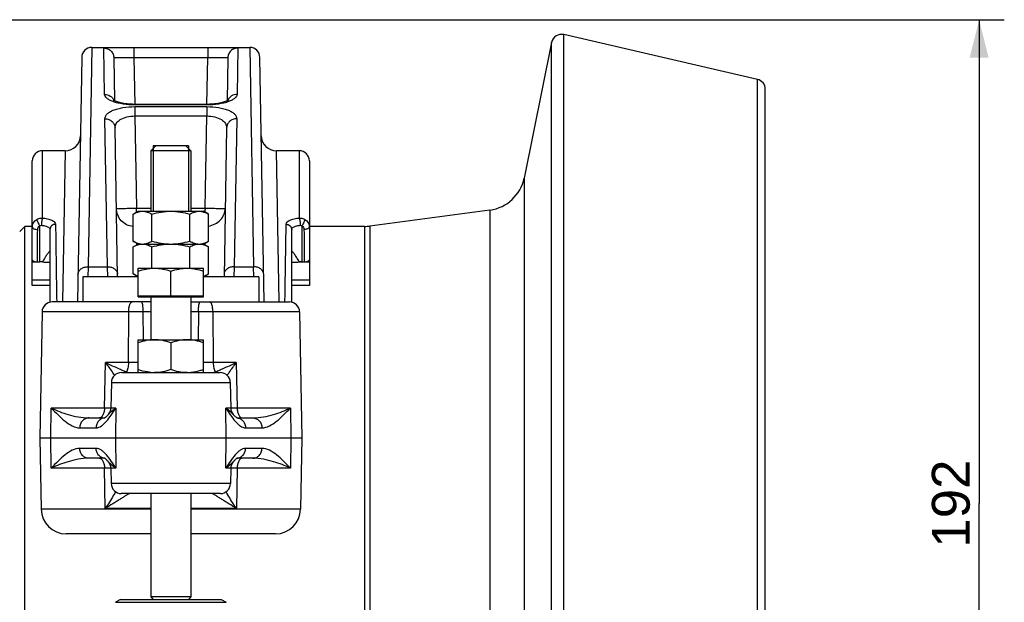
# Model space of a CAD drawing. Header units: millimetres. Extents: x 0 to 1189, y 0 to 841.
# Tile 20 of 68: x 699 to 777, y 155 to 201. Entities that reach past the tile are written whole.
import ezdxf

# ---------------------------------------------------------------- set-up
doc = ezdxf.new("R2010")
doc.units = ezdxf.units.MM
doc.header["$LTSCALE"] = 65.395
doc.layers.get('0').update_dxf_attribs({"linetype": 'CONTINUOUS'})
doc.layers.add('3_ALL_AXES', color=7, linetype='CONTINUOUS')
doc.styles.get("Standard").update_dxf_attribs({"font": 'arial.ttf'})
doc.dimstyles.new('DIMSTYLE_2', dxfattribs={"dimtxt": 3, "dimasz": 3, "dimexe": 2, "dimexo": 1.5, "dimgap": 0.75, "dimtad": 1, "dimdec": 1, "dimlfac": 2.5, "dimdsep": 46, "dimtxsty": 'Standard', "dimblk": '_FILLED', "dimblk1": '_FILLED', "dimblk2": '_FILLED', "dimcen": 0.09, "dimadec": 1, "dimazin": 2, "dimtp": 0.5, "dimtm": 0.5, "dimtfac": 1, "dimtdec": 1, "dimtofl": 0, "dimtmove": 0, "dimatfit": 3, "dimldrblk": '_FILLED', "dimfxl": 0, "dimtolj": 1, "dimarcsym": 0})

# ---------------------------------------------------------------- blocks, each defined once
blk = doc.blocks.new('_FILLED')
at = {"color": 0, "linetype": 'ByBlock'}
blk.add_solid([(0, 0), (-1, 0.25), (-1, -0.25)], dxfattribs=at)
blk = doc.blocks.new('*D17')
at = {"color": 2, "linetype": 'Continuous'}
for p, q in [((654.714, 201.183), (776.852, 201.183)), ((774.852, 201.183), (774.852, 162.783)), ((774.852, 124.383), (774.852, 162.783)), ((725.829, 124.383), (776.852, 124.383))]:
    blk.add_line(p, q, dxfattribs=at)
at = {"color": 2, "linetype": 'Continuous', "xscale": 3, "yscale": 3, "zscale": 3}
for p, rotation in [((774.852, 201.183), 90), ((774.852, 124.383), 270)]:
    blk.add_blockref('_FILLED', p, dxfattribs=dict(at, rotation=rotation))
at = {"color": 2, "linetype": 'Continuous', "insert": (771.102, 162.783), "char_height": 3, "width": 6.99257, "attachment_point": 2, "rotation": 90, "line_spacing_factor": 0.9}
blk.add_mtext('192', dxfattribs=at)

msp = doc.modelspace()

# ---------------------------------------------------------------- linework, layer by layer
at = {"color": 7, "linetype": 'Continuous'}
for p, q in [((740.91, 199.378), (738.727, 188.618)), ((757.253, 196.448), (741.874, 199.999)), ((704.401, 198.983), (707.746, 198.983)), ((707.746, 198.983), (713.601, 198.983)), ((713.601, 198.983), (716.946, 198.983)), ((703.601, 198.197), (703.262, 178.783)), ((706.147, 198.154), (706.206, 194.75)), ((715.2, 198.154), (715.141, 194.75)), ((718.085, 178.783), (717.746, 198.197)), ((757.874, 53.098), (757.874, 195.669)), ((713.522, 194.466), (707.825, 194.466)), ((706.45, 180.783), (706.244, 192.603)), ((715.103, 192.603), (714.897, 180.783)), ((702.292, 190.783), (700.474, 190.783)), ((709.074, 190.783), (709.474, 191.183)), ((712.274, 190.783), (709.074, 190.783)), ((709.074, 190.783), (709.074, 185.983)), ((712.074, 191.183), (709.274, 191.183)), ((712.274, 190.783), (711.874, 191.183)), ((712.274, 190.783), (712.274, 185.983)), ((720.874, 190.783), (719.055, 190.783)), ((699.674, 184.712), (699.674, 189.983)), ((721.674, 189.983), (721.674, 184.712)), ((736.014, 186.082), (726.484, 184.812)), ((698.674, 184.383), (699.074, 184.783)), ((699.674, 184.783), (699.074, 184.783)), ((699.074, 149.983), (699.074, 184.783)), ((701.074, 184.543), (701.074, 178.763)), ((720.274, 178.763), (720.274, 184.543)), ((726.061, 184.783), (721.674, 184.783)), ((699.674, 180.084), (699.674, 182.355)), ((721.674, 182.355), (721.674, 180.084)), ((699.674, 181.975), (700.274, 181.975)), ((720.871, 181.975), (721.674, 181.975)), ((701.074, 180.503), (699.674, 180.503)), ((701.074, 180.084), (699.674, 180.084)), ((721.674, 180.503), (720.274, 180.503)), ((721.674, 180.084), (720.274, 180.084)), ((708.074, 179.263), (713.274, 179.263)), ((708.074, 179.183), (708.074, 179.263)), ((708.074, 179.183), (713.274, 179.183)), ((709.074, 179.183), (709.074, 175.783)), ((712.274, 179.183), (712.274, 175.783)), ((713.274, 179.183), (713.274, 179.263)), ((709.074, 178.783), (701.248, 178.783)), ((712.274, 178.783), (720.099, 178.783)), ((700.448, 177.997), (700.274, 167.983)), ((720.899, 177.997), (721.074, 167.983)), ((706.751, 173.183), (714.597, 173.183)), ((705.951, 172.397), (705.915, 170.37)), ((715.397, 172.397), (715.432, 170.37)), ((704.172, 169.583), (705.425, 169.583)), ((705.471, 169.583), (705.47, 169.583)), ((715.922, 169.583), (717.175, 169.583)), ((721.074, 167.983), (700.274, 167.983)), ((700.274, 167.983), (700.372, 162.349)), ((721.074, 167.983), (720.975, 162.349)), ((705.425, 166.383), (704.172, 166.383)), ((715.876, 166.383), (715.877, 166.383)), ((717.175, 166.383), (715.922, 166.383)), ((705.915, 165.597), (705.937, 164.37)), ((715.432, 165.597), (715.411, 164.37)), ((714.611, 163.583), (706.737, 163.583)), ((709.074, 163.583), (709.074, 155.383)), ((712.274, 163.583), (712.274, 155.383)), ((709.074, 160.383), (702.372, 160.383)), ((718.976, 160.383), (712.274, 160.383)), ((706.674, 155.183), (706.274, 154.952)), ((706.274, 154.953), (715.074, 154.953)), ((706.674, 155.183), (714.674, 155.183)), ((712.274, 155.383), (709.074, 155.383)), ((709.074, 155.383), (709.274, 155.183)), ((712.274, 155.383), (712.074, 155.183)), ((714.674, 155.183), (715.074, 154.952))]:
    msp.add_line(p, q, dxfattribs=at)
at = {"color": 9, "linetype": 'Continuous'}
for p, q in [((740.91, 49.389), (740.91, 199.378)), ((741.874, 48.768), (741.874, 199.999)), ((704.401, 198.983), (704.1, 181.577)), ((705.411, 195.258), (705.347, 198.939)), ((707.746, 198.983), (707.746, 198.19)), ((713.601, 198.983), (713.601, 198.19)), ((716, 198.939), (715.937, 195.258)), ((716.946, 198.983), (717.247, 181.583)), ((707.746, 198.19), (713.601, 198.19)), ((707.746, 198.19), (707.811, 194.466)), ((713.536, 194.466), (713.601, 198.19)), ((757.253, 52.319), (757.253, 196.448)), ((707.825, 194.417), (707.825, 194.466)), ((713.522, 194.417), (707.825, 194.417)), ((707.827, 194.285), (713.52, 194.285)), ((707.827, 194.285), (707.827, 193.542)), ((713.52, 194.285), (713.52, 193.542)), ((713.522, 194.417), (713.522, 194.466)), ((705.647, 181.583), (705.444, 193.329)), ((707.827, 193.542), (713.52, 193.542)), ((707.827, 193.542), (707.955, 186.228)), ((713.392, 186.228), (713.52, 193.542)), ((715.903, 193.329), (715.7, 181.583)), ((700.474, 185.444), (700.474, 190.783)), ((702.292, 190.783), (702.079, 178.783)), ((719.268, 178.783), (719.055, 190.783)), ((720.874, 190.783), (720.874, 185.444)), ((738.727, 188.618), (738.727, 60.149)), ((707.955, 186.228), (709.074, 186.228)), ((707.955, 185.915), (707.955, 186.228)), ((712.274, 186.228), (713.392, 186.228)), ((736.014, 186.082), (736.014, 62.685)), ((726.061, 184.783), (726.061, 148.783)), ((726.484, 184.812), (726.484, 148.783)), ((707.981, 183.33), (707.979, 183.438)), ((713.368, 183.438), (713.366, 183.33)), ((704.1, 181.577), (704.086, 180.783)), ((704.1, 181.583), (705.647, 181.583)), ((705.662, 180.781), (705.647, 181.583)), ((715.7, 181.583), (715.685, 180.781)), ((715.7, 181.583), (717.247, 181.583)), ((717.262, 180.783), (717.247, 181.583)), ((708.027, 180.783), (708.026, 180.811)), ((713.321, 180.811), (713.321, 180.783)), ((709.074, 177.997), (700.448, 177.997)), ((707.308, 173.97), (707.331, 177.997)), ((708.494, 175.783), (708.486, 177.997)), ((720.899, 177.997), (712.274, 177.997)), ((712.861, 177.997), (712.854, 175.783)), ((714.017, 177.997), (714.039, 173.97)), ((705.403, 170.37), (705.475, 173.97)), ((708.074, 173.97), (705.475, 173.97)), ((715.872, 173.97), (713.274, 173.97)), ((715.872, 173.97), (715.944, 170.37)), ((705.951, 172.397), (715.397, 172.397)), ((701.142, 167.983), (701.18, 170.37)), ((705.403, 170.37), (701.18, 170.37)), ((705.906, 170.367), (705.403, 170.37)), ((705.916, 170.367), (705.906, 170.367)), ((706.312, 170.37), (705.915, 170.37)), ((706.312, 170.37), (706.274, 167.983)), ((715.432, 170.37), (715.035, 170.37)), ((715.073, 167.983), (715.035, 170.37)), ((715.441, 170.367), (715.432, 170.367)), ((715.944, 170.37), (715.441, 170.367)), ((720.167, 170.37), (715.944, 170.37)), ((720.167, 170.37), (720.205, 167.983)), ((703.439, 168.797), (704.738, 168.797)), ((716.609, 168.797), (717.908, 168.797)), ((701.18, 165.597), (701.142, 167.983)), ((706.274, 167.983), (706.312, 165.597)), ((715.035, 165.597), (715.073, 167.983)), ((720.205, 167.983), (720.167, 165.597)), ((704.738, 167.17), (703.439, 167.17)), ((717.908, 167.17), (716.609, 167.17)), ((705.403, 165.597), (701.18, 165.597)), ((705.906, 165.6), (705.403, 165.597)), ((705.467, 162.404), (705.403, 165.597)), ((705.916, 165.6), (705.906, 165.6)), ((706.312, 165.597), (705.915, 165.597)), ((715.432, 165.597), (715.035, 165.597)), ((715.441, 165.6), (715.432, 165.6)), ((715.944, 165.597), (715.441, 165.6)), ((715.944, 165.597), (715.88, 162.404)), ((720.167, 165.597), (715.944, 165.597)), ((715.411, 164.37), (705.937, 164.37)), ((709.074, 162.349), (700.372, 162.349)), ((709.074, 162.404), (705.467, 162.404)), ((715.88, 162.404), (712.274, 162.404)), ((720.975, 162.349), (712.274, 162.349))]:
    msp.add_line(p, q, dxfattribs=at)
at = {"color": 2, "linetype": 'Continuous'}
for p, q in [((709.274, 191.183), (709.274, 185.983)), ((712.074, 191.183), (712.074, 185.983))]:
    msp.add_line(p, q, dxfattribs=at)
at = {"color": 7, "linetype": 'Continuous'}
for points in [[(707.825, 194.466), (707.759, 194.466), (707.619, 194.47), (707.478, 194.476), (707.339, 194.487), (707.202, 194.5), (707.07, 194.517), (706.944, 194.536), (706.824, 194.558), (706.712, 194.582), (706.609, 194.607), (706.514, 194.633), (706.43, 194.66), (706.356, 194.686), (706.291, 194.711), (706.237, 194.735), (706.193, 194.756), (706.158, 194.775), (706.131, 194.791), (706.118, 194.8)], [(715.245, 194.812), (715.243, 194.81), (715.234, 194.803), (715.216, 194.791), (715.19, 194.776), (715.155, 194.757), (715.111, 194.735), (715.057, 194.712), (714.993, 194.686), (714.919, 194.66), (714.835, 194.634), (714.742, 194.608), (714.639, 194.583), (714.527, 194.559), (714.408, 194.537), (714.282, 194.518), (714.15, 194.501), (714.014, 194.487), (713.875, 194.477), (713.734, 194.47), (713.594, 194.466), (713.522, 194.466)], [(705.725, 169.866), (705.687, 169.821), (705.63, 169.759), (705.578, 169.706), (705.531, 169.663), (705.491, 169.629), (705.457, 169.604), (705.432, 169.587), (705.419, 169.58)], [(715.938, 169.575), (715.939, 169.575), (715.932, 169.578), (715.915, 169.588), (715.889, 169.605), (715.856, 169.63), (715.815, 169.664), (715.769, 169.707), (715.717, 169.759), (715.66, 169.821), (715.622, 169.866)], [(705.409, 166.392), (705.409, 166.392), (705.416, 166.389), (705.432, 166.379), (705.458, 166.362), (705.491, 166.337), (705.532, 166.303), (705.578, 166.26), (705.63, 166.208), (705.687, 166.145), (705.725, 166.101)], [(715.622, 166.101), (715.661, 166.146), (715.718, 166.208), (715.77, 166.261), (715.816, 166.304), (715.856, 166.338), (715.89, 166.363), (715.915, 166.38), (715.929, 166.387)]]:
    msp.add_lwpolyline(points, dxfattribs=at)
for centre, radius, start, end in [((741.694, 199.219), 0.8, 77, 168.53047), ((704.401, 198.183), 0.8, 90, 179), ((716.946, 198.183), 0.8, 1, 90), ((757.074, 195.669), 0.8, 0, 77), ((702.292, 191.983), 1.2, 270, 359), ((719.055, 191.983), 1.2, 181, 270), ((700.474, 189.983), 0.8, 90, 180), ((720.874, 189.983), 0.8, 0, 90), ((735.591, 189.254), 3.2, 277.59464, 348.53047), ((737.336, 185.031), 23.974, 177.13809, 177.86873), ((726.061, 187.983), 3.2, 270, 277.59464), ((701.248, 177.983), 0.8, 90, 179), ((720.099, 177.983), 0.8, 1, 90), ((706.751, 172.383), 0.8, 90, 179), ((714.597, 172.383), 0.8, 1, 90), ((705.115, 170.383), 0.8, 319.68429, 359), ((716.232, 170.383), 0.8, 181, 220.31571), ((705.115, 165.583), 0.8, 1, 40.31569), ((716.232, 165.583), 0.8, 139.68431, 179), ((706.737, 164.383), 0.8, 181, 270), ((714.611, 164.383), 0.8, 270, 359), ((702.372, 162.383), 2, 181, 270), ((718.976, 162.383), 2, 270, 359)]:
    msp.add_arc(centre, radius, start, end, dxfattribs=at)
at = {"color": 9, "linetype": 'Continuous'}
for centre, radius, start, end in [((715.873, 194.495), 0.737, 155.68641, 157.44372), ((3165.354, 218.638), 2464.064, 180.78335, 180.926754), ((707.347, 172.421), 0.848, 109.39426, 115.94633), ((707.339, 172.444), 0.824, 103.50096, 109.40029), ((709.479, 180.703), 7.813, 252.63672, 253.00956), ((714.008, 172.444), 0.824, 70.59994, 76.49923), ((714, 172.421), 0.848, 64.05407, 70.60597), ((705.471, 168.908), 0.675, 94.31435, 96.06714), ((715.876, 168.908), 0.675, 83.9329, 85.66703), ((705.471, 167.059), 0.675, 263.9329, 265.66702), ((715.876, 167.059), 0.675, 274.31435, 276.06714)]:
    msp.add_arc(centre, radius, start, end, dxfattribs=at)
for points, knots in [([(705.347, 198.939), (705.347, 198.944), (705.368, 198.95), (705.398, 198.955), (705.457, 198.961), (705.534, 198.966), (705.634, 198.97), (705.806, 198.975), (706.067, 198.979), (706.425, 198.982), (706.836, 198.983), (707.282, 198.983), (707.589, 198.983), (707.746, 198.983)], [0, 0, 0, 0, 0.005699, 0.020158, 0.043816, 0.07656, 0.118134, 0.168182, 0.291843, 0.443015, 0.616004, 0.804123, 1, 1, 1, 1]), ([(705.347, 198.939), (705.45, 198.939), (705.658, 198.899), (705.922, 198.725), (706.101, 198.464), (706.145, 198.257), (706.147, 198.154)], [0, 0, 0, 0, 0.250068, 0.500096, 0.750068, 1, 1, 1, 1]), ([(713.601, 198.983), (713.758, 198.983), (714.065, 198.983), (714.512, 198.983), (714.922, 198.982), (715.281, 198.979), (715.541, 198.975), (715.713, 198.97), (715.813, 198.966), (715.89, 198.961), (715.949, 198.955), (715.979, 198.95), (716, 198.944), (716, 198.939)], [0, 0, 0, 0, 0.195877, 0.383996, 0.556985, 0.708157, 0.831818, 0.881866, 0.92344, 0.956184, 0.979842, 0.994301, 1, 1, 1, 1]), ([(716, 198.939), (715.897, 198.939), (715.689, 198.899), (715.425, 198.725), (715.246, 198.464), (715.202, 198.257), (715.2, 198.154)], [0, 0, 0, 0, 0.250068, 0.500096, 0.750068, 1, 1, 1, 1]), ([(706.147, 198.154), (706.147, 198.158), (706.159, 198.166), (706.198, 198.174), (706.288, 198.184), (706.432, 198.19), (706.629, 198.194), (706.869, 198.195), (707.142, 198.195), (707.438, 198.193), (707.642, 198.191), (707.746, 198.19)], [0, 0, 0, 0, 0.006993, 0.021953, 0.078939, 0.171047, 0.294991, 0.446059, 0.61844, 0.805482, 1, 1, 1, 1]), ([(713.601, 198.19), (713.705, 198.191), (713.909, 198.193), (714.205, 198.195), (714.479, 198.195), (714.718, 198.194), (714.915, 198.19), (715.059, 198.184), (715.149, 198.174), (715.188, 198.166), (715.2, 198.158), (715.2, 198.154)], [0, 0, 0, 0, 0.194518, 0.38156, 0.553941, 0.705009, 0.828953, 0.921061, 0.978047, 0.993007, 1, 1, 1, 1]), ([(707.825, 194.417), (707.509, 194.417), (707.049, 194.449), (706.475, 194.562), (706.114, 194.669), (705.82, 194.795), (705.599, 194.934), (705.453, 195.085), (705.412, 195.204), (705.411, 195.258)], [0, 0, 0, 0, 0.352039, 0.510898, 0.651295, 0.77012, 0.866126, 0.940669, 1, 1, 1, 1]), ([(705.411, 195.258), (705.567, 195.258), (705.883, 195.17), (706.097, 194.918), (706.155, 194.778)], [0, 0, 0, 0, 0.506692, 1, 1, 1, 1]), ([(715.937, 195.258), (715.936, 195.204), (715.894, 195.085), (715.748, 194.934), (715.527, 194.795), (715.233, 194.669), (714.872, 194.562), (714.298, 194.449), (713.838, 194.417), (713.522, 194.417)], [0, 0, 0, 0, 0.059331, 0.133874, 0.22988, 0.348705, 0.489102, 0.647961, 1, 1, 1, 1]), ([(715.937, 195.258), (715.784, 195.258), (715.476, 195.174), (715.262, 194.934), (715.201, 194.798)], [0, 0, 0, 0, 0.506465, 1, 1, 1, 1]), ([(705.444, 193.329), (705.443, 193.392), (705.473, 193.529), (705.609, 193.711), (705.823, 193.874), (706.112, 194.015), (706.471, 194.131), (707.046, 194.252), (707.509, 194.285), (707.827, 194.285)], [0, 0, 0, 0, 0.068929, 0.147385, 0.243057, 0.359448, 0.49682, 0.652824, 1, 1, 1, 1]), ([(713.52, 194.285), (713.838, 194.285), (714.301, 194.252), (714.877, 194.131), (715.235, 194.015), (715.524, 193.874), (715.738, 193.711), (715.874, 193.529), (715.904, 193.392), (715.903, 193.329)], [0, 0, 0, 0, 0.347176, 0.50318, 0.640552, 0.756943, 0.852615, 0.931071, 1, 1, 1, 1]), ([(705.444, 193.329), (705.547, 193.329), (705.752, 193.293), (706.016, 193.134), (706.197, 192.893), (706.242, 192.699), (706.244, 192.603)], [0, 0, 0, 0, 0.259029, 0.512788, 0.759081, 1, 1, 1, 1]), ([(706.244, 192.603), (706.242, 192.724), (706.324, 192.996), (706.677, 193.304), (707.199, 193.502), (707.608, 193.544), (707.827, 193.542)], [0, 0, 0, 0, 0.179927, 0.396045, 0.673449, 1, 1, 1, 1]), ([(713.52, 193.542), (713.739, 193.544), (714.148, 193.502), (714.67, 193.304), (715.023, 192.996), (715.105, 192.724), (715.103, 192.603)], [0, 0, 0, 0, 0.326551, 0.603955, 0.820073, 1, 1, 1, 1]), ([(715.903, 193.329), (715.801, 193.329), (715.595, 193.293), (715.331, 193.134), (715.15, 192.893), (715.105, 192.699), (715.103, 192.603)], [0, 0, 0, 0, 0.259029, 0.512788, 0.759081, 1, 1, 1, 1]), ([(706.355, 186.214), (706.355, 186.211), (706.372, 186.215), (706.389, 186.21), (706.43, 186.212), (706.482, 186.21), (706.549, 186.211), (706.664, 186.211), (706.839, 186.212), (707.078, 186.215), (707.351, 186.218), (707.647, 186.223), (707.851, 186.226), (707.955, 186.228)], [0, 0, 0, 0, 0.00489, 0.019311, 0.043166, 0.076231, 0.118188, 0.168636, 0.292984, 0.444499, 0.617362, 0.804931, 1, 1, 1, 1]), ([(713.392, 186.228), (713.496, 186.226), (713.7, 186.223), (713.996, 186.218), (714.269, 186.215), (714.509, 186.212), (714.683, 186.211), (714.798, 186.211), (714.866, 186.21), (714.917, 186.212), (714.958, 186.21), (714.976, 186.215), (714.992, 186.211), (714.992, 186.214)], [0, 0, 0, 0, 0.195069, 0.382638, 0.555501, 0.707016, 0.831364, 0.881812, 0.923769, 0.956834, 0.980689, 0.99511, 1, 1, 1, 1]), ([(713.676, 184.809), (713.854, 184.837), (714.2, 184.95), (714.63, 185.271), (714.917, 185.708), (714.989, 186.047), (714.992, 186.214)], [0, 0, 0, 0, 0.260441, 0.513976, 0.759607, 1, 1, 1, 1]), ([(699.674, 184.712), (699.674, 184.833), (699.743, 185.084), (699.928, 185.265), (700.036, 185.33)], [0, 0, 0, 0, 0.491412, 1, 1, 1, 1]), ([(700.036, 185.33), (700.133, 185.388), (700.283, 185.439), (700.435, 185.445), (700.474, 185.444)], [0, 0, 0, 0, 0.746946, 1, 1, 1, 1]), ([(700.036, 185.33), (700.037, 185.299), (700.058, 185.223), (700.131, 185.05), (700.211, 184.913), (700.274, 184.822)], [0, 0, 0, 0, 0.163829, 0.409246, 1, 1, 1, 1]), ([(700.474, 185.444), (700.462, 185.413), (700.444, 185.333), (700.415, 185.142), (700.404, 184.981), (700.403, 184.869)], [0, 0, 0, 0, 0.171409, 0.420941, 1, 1, 1, 1]), ([(700.474, 185.444), (700.612, 185.436), (700.813, 185.41), (701.062, 185.344), (701.218, 185.284), (701.346, 185.213), (701.465, 185.117), (701.519, 185.014), (701.52, 184.951)], [0, 0, 0, 0, 0.338557, 0.490717, 0.626802, 0.744815, 0.844528, 1, 1, 1, 1]), ([(719.827, 184.951), (719.828, 185.014), (719.883, 185.117), (720.001, 185.213), (720.129, 185.284), (720.285, 185.344), (720.534, 185.41), (720.735, 185.436), (720.874, 185.444)], [0, 0, 0, 0, 0.155472, 0.255185, 0.373199, 0.509283, 0.661444, 1, 1, 1, 1]), ([(720.874, 185.444), (720.912, 185.445), (721.064, 185.439), (721.214, 185.388), (721.311, 185.33)], [0, 0, 0, 0, 0.253054, 1, 1, 1, 1]), ([(720.874, 185.444), (720.886, 185.413), (720.903, 185.333), (720.932, 185.142), (720.943, 184.981), (720.944, 184.869)], [0, 0, 0, 0, 0.171409, 0.420941, 1, 1, 1, 1]), ([(721.311, 185.33), (721.311, 185.299), (721.289, 185.223), (721.217, 185.05), (721.137, 184.913), (721.074, 184.822)], [0, 0, 0, 0, 0.16383, 0.409246, 1, 1, 1, 1]), ([(721.311, 185.33), (721.419, 185.265), (721.604, 185.084), (721.674, 184.833), (721.674, 184.712)], [0, 0, 0, 0, 0.508588, 1, 1, 1, 1]), ([(699.674, 184.712), (699.674, 184.655), (699.796, 184.586), (699.942, 184.552), (700.047, 184.542), (700.102, 184.541)], [0, 0, 0, 0, 0.358514, 0.657832, 1, 1, 1, 1]), ([(700.102, 184.541), (700.103, 184.597), (700.137, 184.712), (700.224, 184.793), (700.274, 184.822)], [0, 0, 0, 0, 0.490858, 1, 1, 1, 1]), ([(700.403, 184.869), (700.492, 184.862), (700.656, 184.839), (700.869, 184.772), (701.023, 184.682), (701.074, 184.585), (701.074, 184.543)], [0, 0, 0, 0, 0.337292, 0.624791, 0.842136, 1, 1, 1, 1]), ([(701.52, 184.951), (701.408, 184.95), (701.232, 184.886), (701.098, 184.705), (701.074, 184.596), (701.074, 184.543)], [0, 0, 0, 0, 0.511146, 0.758957, 1, 1, 1, 1]), ([(719.735, 178.784), (719.744, 179.361), (719.775, 181.417), (719.808, 183.472), (719.827, 184.951)], [0, 0, 0, 0, 0.280834, 1, 1, 1, 1]), ([(719.827, 184.951), (719.94, 184.95), (720.116, 184.886), (720.249, 184.705), (720.274, 184.596), (720.274, 184.543)], [0, 0, 0, 0, 0.511146, 0.758957, 1, 1, 1, 1]), ([(720.274, 184.543), (720.274, 184.585), (720.324, 184.682), (720.478, 184.772), (720.691, 184.839), (720.856, 184.862), (720.944, 184.869)], [0, 0, 0, 0, 0.157865, 0.37521, 0.662709, 1, 1, 1, 1]), ([(721.074, 184.822), (721.124, 184.793), (721.21, 184.712), (721.244, 184.597), (721.245, 184.541)], [0, 0, 0, 0, 0.509142, 1, 1, 1, 1]), ([(721.674, 184.712), (721.674, 184.655), (721.551, 184.586), (721.405, 184.552), (721.3, 184.542), (721.245, 184.541)], [0, 0, 0, 0, 0.358514, 0.657832, 1, 1, 1, 1]), ([(703.301, 180.983), (703.302, 181.063), (703.351, 181.232), (703.536, 181.429), (703.798, 181.556), (703.998, 181.583), (704.1, 181.583)], [0, 0, 0, 0, 0.219116, 0.457346, 0.720402, 1, 1, 1, 1]), ([(705.647, 181.583), (705.749, 181.583), (705.949, 181.556), (706.211, 181.429), (706.397, 181.232), (706.445, 181.063), (706.447, 180.983)], [0, 0, 0, 0, 0.279608, 0.54267, 0.780896, 1, 1, 1, 1]), ([(715.7, 181.583), (715.598, 181.583), (715.398, 181.556), (715.136, 181.429), (714.951, 181.232), (714.902, 181.063), (714.901, 180.983)], [0, 0, 0, 0, 0.279608, 0.54267, 0.780896, 1, 1, 1, 1]), ([(718.047, 180.983), (718.045, 181.063), (717.997, 181.232), (717.811, 181.429), (717.549, 181.556), (717.349, 181.583), (717.247, 181.583)], [0, 0, 0, 0, 0.219116, 0.457346, 0.720402, 1, 1, 1, 1]), ([(707.331, 177.997), (707.331, 178.098), (707.344, 178.286), (707.388, 178.506), (707.444, 178.647), (707.493, 178.734), (707.554, 178.783), (707.592, 178.783)], [0, 0, 0, 0, 0.34798, 0.64826, 0.769185, 0.867091, 1, 1, 1, 1]), ([(708.486, 177.997), (708.486, 178.098), (708.48, 178.283), (708.447, 178.533), (708.414, 178.688), (708.36, 178.783), (708.332, 178.783)], [0, 0, 0, 0, 0.368704, 0.682376, 0.89831, 1, 1, 1, 1]), ([(712.861, 177.997), (712.861, 178.098), (712.868, 178.283), (712.901, 178.533), (712.934, 178.688), (712.987, 178.783), (713.015, 178.783)], [0, 0, 0, 0, 0.368704, 0.682376, 0.89831, 1, 1, 1, 1]), ([(714.017, 177.997), (714.016, 178.098), (714.003, 178.286), (713.959, 178.506), (713.904, 178.647), (713.854, 178.734), (713.794, 178.783), (713.755, 178.783)], [0, 0, 0, 0, 0.34798, 0.64826, 0.769185, 0.867091, 1, 1, 1, 1]), ([(705.475, 173.97), (705.543, 173.883), (705.792, 173.552), (706.026, 173.211), (706.196, 172.959)], [0, 0, 0, 0, 0.265294, 1, 1, 1, 1]), ([(705.475, 173.97), (705.769, 173.839), (706.199, 173.644), (706.755, 173.4), (707.019, 173.29), (707.147, 173.245)], [0, 0, 0, 0, 0.529101, 0.777103, 1, 1, 1, 1]), ([(707.308, 173.97), (707.307, 173.824), (707.289, 173.617), (707.222, 173.376), (707.175, 173.281), (707.147, 173.245)], [0, 0, 0, 0, 0.583067, 0.819801, 1, 1, 1, 1]), ([(714.039, 173.97), (714.04, 173.824), (714.058, 173.617), (714.126, 173.376), (714.172, 173.281), (714.2, 173.245)], [0, 0, 0, 0, 0.583057, 0.819789, 1, 1, 1, 1]), ([(714.2, 173.245), (714.328, 173.29), (714.593, 173.4), (715.148, 173.644), (715.578, 173.839), (715.872, 173.97)], [0, 0, 0, 0, 0.222898, 0.4709, 1, 1, 1, 1]), ([(715.151, 172.959), (715.204, 173.038), (715.437, 173.381), (715.677, 173.718), (715.872, 173.97)], [0, 0, 0, 0, 0.231434, 1, 1, 1, 1]), ([(707.196, 173.23), (707.211, 173.226), (707.267, 173.209), (707.323, 173.193), (707.365, 173.187)], [0, 0, 0, 0, 0.278162, 1, 1, 1, 1]), ([(713.999, 173.19), (714.014, 173.193), (714.082, 173.208), (714.148, 173.229), (714.2, 173.245)], [0, 0, 0, 0, 0.219653, 1, 1, 1, 1]), ([(701.18, 170.37), (701.359, 170.183), (701.711, 169.818), (702.252, 169.322), (702.81, 168.933), (703.236, 168.797), (703.439, 168.797)], [0, 0, 0, 0, 0.276342, 0.540817, 0.783154, 1, 1, 1, 1]), ([(701.18, 170.37), (701.609, 170.166), (702.31, 169.895), (703.319, 169.647), (703.882, 169.583), (704.172, 169.583)], [0, 0, 0, 0, 0.457536, 0.720485, 1, 1, 1, 1]), ([(704.738, 168.797), (704.887, 168.797), (705.118, 168.901), (705.372, 169.111), (705.643, 169.395), (705.957, 169.82), (706.192, 170.182), (706.312, 170.37)], [0, 0, 0, 0, 0.194984, 0.309191, 0.43403, 0.70794, 1, 1, 1, 1]), ([(705.403, 170.37), (705.402, 170.268), (705.383, 170.076), (705.3, 169.825), (705.177, 169.641), (705.051, 169.583), (704.996, 169.583)], [0, 0, 0, 0, 0.318521, 0.601549, 0.826663, 1, 1, 1, 1]), ([(705.725, 169.866), (705.76, 169.907), (705.934, 170.098), (706.141, 170.257), (706.312, 170.37)], [0, 0, 0, 0, 0.206488, 1, 1, 1, 1]), ([(715.035, 170.37), (715.098, 170.328), (715.31, 170.18), (715.504, 170.005), (715.622, 169.866)], [0, 0, 0, 0, 0.294854, 1, 1, 1, 1]), ([(715.035, 170.37), (715.156, 170.182), (715.39, 169.82), (715.704, 169.395), (715.975, 169.111), (716.229, 168.901), (716.461, 168.797), (716.609, 168.797)], [0, 0, 0, 0, 0.29206, 0.56597, 0.690809, 0.805016, 1, 1, 1, 1]), ([(715.944, 170.37), (715.945, 170.268), (715.964, 170.076), (716.047, 169.825), (716.17, 169.641), (716.296, 169.583), (716.351, 169.583)], [0, 0, 0, 0, 0.318521, 0.601549, 0.826663, 1, 1, 1, 1]), ([(717.175, 169.583), (717.465, 169.583), (718.028, 169.647), (719.037, 169.895), (719.738, 170.166), (720.167, 170.37)], [0, 0, 0, 0, 0.279515, 0.542468, 1, 1, 1, 1]), ([(717.908, 168.797), (718.111, 168.797), (718.538, 168.933), (719.095, 169.322), (719.636, 169.818), (719.988, 170.183), (720.167, 170.37)], [0, 0, 0, 0, 0.216832, 0.459169, 0.723646, 1, 1, 1, 1]), ([(704.172, 169.583), (704.078, 169.583), (703.884, 169.541), (703.642, 169.365), (703.48, 169.104), (703.441, 168.9), (703.439, 168.797)], [0, 0, 0, 0, 0.239961, 0.485871, 0.740027, 1, 1, 1, 1]), ([(705.4, 169.58), (705.311, 169.57), (705.134, 169.514), (704.917, 169.335), (704.774, 169.085), (704.739, 168.894), (704.738, 168.797)], [0, 0, 0, 0, 0.240148, 0.486585, 0.740696, 1, 1, 1, 1]), ([(715.947, 169.58), (716.036, 169.57), (716.213, 169.514), (716.43, 169.335), (716.573, 169.085), (716.608, 168.894), (716.609, 168.797)], [0, 0, 0, 0, 0.240149, 0.486585, 0.740696, 1, 1, 1, 1]), ([(717.175, 169.583), (717.269, 169.583), (717.463, 169.541), (717.705, 169.365), (717.867, 169.104), (717.906, 168.9), (717.908, 168.797)], [0, 0, 0, 0, 0.239961, 0.485872, 0.740027, 1, 1, 1, 1]), ([(703.439, 167.17), (703.236, 167.17), (702.81, 167.034), (702.252, 166.645), (701.711, 166.149), (701.359, 165.784), (701.18, 165.597)], [0, 0, 0, 0, 0.216832, 0.459169, 0.723646, 1, 1, 1, 1]), ([(704.172, 166.383), (704.078, 166.383), (703.884, 166.425), (703.642, 166.602), (703.48, 166.863), (703.441, 167.067), (703.439, 167.17)], [0, 0, 0, 0, 0.239961, 0.485872, 0.740027, 1, 1, 1, 1]), ([(705.4, 166.387), (705.311, 166.397), (705.134, 166.453), (704.917, 166.632), (704.774, 166.882), (704.739, 167.073), (704.738, 167.17)], [0, 0, 0, 0, 0.240149, 0.486585, 0.740696, 1, 1, 1, 1]), ([(706.312, 165.597), (706.192, 165.785), (705.957, 166.147), (705.643, 166.572), (705.372, 166.856), (705.118, 167.066), (704.887, 167.17), (704.738, 167.17)], [0, 0, 0, 0, 0.29206, 0.56597, 0.690809, 0.805017, 1, 1, 1, 1]), ([(716.609, 167.17), (716.461, 167.17), (716.229, 167.066), (715.975, 166.856), (715.704, 166.572), (715.39, 166.147), (715.156, 165.785), (715.035, 165.597)], [0, 0, 0, 0, 0.194983, 0.309191, 0.43403, 0.70794, 1, 1, 1, 1]), ([(715.947, 166.387), (716.036, 166.397), (716.213, 166.453), (716.43, 166.632), (716.573, 166.882), (716.608, 167.073), (716.609, 167.17)], [0, 0, 0, 0, 0.240148, 0.486585, 0.740696, 1, 1, 1, 1]), ([(717.175, 166.383), (717.269, 166.383), (717.463, 166.425), (717.705, 166.602), (717.867, 166.863), (717.906, 167.067), (717.908, 167.17)], [0, 0, 0, 0, 0.239961, 0.485871, 0.740027, 1, 1, 1, 1]), ([(720.167, 165.597), (719.988, 165.784), (719.636, 166.149), (719.095, 166.645), (718.538, 167.034), (718.111, 167.17), (717.908, 167.17)], [0, 0, 0, 0, 0.276354, 0.540831, 0.783168, 1, 1, 1, 1]), ([(704.172, 166.383), (703.882, 166.383), (703.319, 166.32), (702.31, 166.072), (701.609, 165.801), (701.18, 165.597)], [0, 0, 0, 0, 0.279515, 0.542468, 1, 1, 1, 1]), ([(704.996, 166.383), (705.051, 166.383), (705.177, 166.326), (705.3, 166.142), (705.383, 165.89), (705.402, 165.699), (705.403, 165.597)], [0, 0, 0, 0, 0.173337, 0.398451, 0.681479, 1, 1, 1, 1]), ([(706.312, 165.597), (706.249, 165.639), (706.037, 165.787), (705.843, 165.962), (705.725, 166.101)], [0, 0, 0, 0, 0.294854, 1, 1, 1, 1]), ([(715.622, 166.101), (715.587, 166.06), (715.413, 165.869), (715.206, 165.71), (715.035, 165.597)], [0, 0, 0, 0, 0.206488, 1, 1, 1, 1]), ([(716.351, 166.383), (716.296, 166.383), (716.17, 166.326), (716.047, 166.142), (715.964, 165.89), (715.945, 165.699), (715.944, 165.597)], [0, 0, 0, 0, 0.173337, 0.398451, 0.681479, 1, 1, 1, 1]), ([(720.167, 165.597), (719.738, 165.801), (719.037, 166.072), (718.028, 166.32), (717.465, 166.383), (717.175, 166.383)], [0, 0, 0, 0, 0.457532, 0.720485, 1, 1, 1, 1]), ([(706.284, 163.725), (706.226, 163.621), (705.97, 163.172), (705.694, 162.733), (705.467, 162.404)], [0, 0, 0, 0, 0.229164, 1, 1, 1, 1]), ([(707.409, 163.583), (707.394, 163.583), (707.356, 163.566), (707.291, 163.533), (707.207, 163.483), (707.068, 163.398), (706.873, 163.275), (706.62, 163.115), (706.349, 162.944), (705.963, 162.704), (705.668, 162.524), (705.467, 162.404)], [0, 0, 0, 0, 0.019816, 0.053109, 0.096927, 0.148597, 0.26805, 0.401423, 0.543537, 0.691598, 1, 1, 1, 1]), ([(715.88, 162.404), (715.679, 162.524), (715.384, 162.704), (714.999, 162.944), (714.727, 163.115), (714.474, 163.275), (714.279, 163.398), (714.14, 163.483), (714.056, 163.533), (713.991, 163.566), (713.953, 163.583), (713.938, 163.583)], [0, 0, 0, 0, 0.308402, 0.456463, 0.598577, 0.73195, 0.851403, 0.903073, 0.946891, 0.980184, 1, 1, 1, 1]), ([(715.88, 162.404), (715.802, 162.518), (715.514, 162.949), (715.248, 163.393), (715.063, 163.725)], [0, 0, 0, 0, 0.266735, 1, 1, 1, 1])]:
    msp.add_open_spline(points, degree=3, knots=knots, dxfattribs=at)
at = {"color": 7, "linetype": 'Continuous'}
msp.add_open_spline([(707.671, 184.774), (707.496, 184.786), (707.147, 184.882), (706.716, 185.211), (706.429, 185.675), (706.359, 186.035), (706.355, 186.214)], degree=3, knots=[0, 0, 0, 0, 0.247036, 0.496151, 0.747175, 1, 1, 1, 1], dxfattribs=at)
at = {"color": 9, "linetype": 'Continuous'}
for points in [[(700.274, 184.822), (700.308, 184.852), (700.357, 184.873), (700.403, 184.869)], [(720.944, 184.869), (720.99, 184.873), (721.039, 184.852), (721.074, 184.822)], [(707.365, 173.187), (707.378, 173.185), (707.391, 173.183), (707.405, 173.183)], [(713.943, 173.183), (713.951, 173.183), (713.959, 173.184), (713.968, 173.185)], [(713.968, 173.185), (713.978, 173.186), (713.989, 173.188), (713.999, 173.19)]]:
    msp.add_open_spline(points, degree=3, dxfattribs=at)
at = {"layer": '3_ALL_AXES', "color": 7, "linetype": 'Continuous'}
for p, q in [((707.671, 185.751), (708.074, 185.983)), ((707.671, 183.616), (707.671, 185.751)), ((708.074, 185.983), (713.274, 185.983)), ((709.172, 183.616), (709.172, 185.751)), ((712.175, 183.616), (712.175, 185.751)), ((713.676, 185.751), (713.274, 185.983)), ((713.676, 183.616), (713.676, 185.751)), ((699.674, 182.135), (699.674, 184.712)), ((721.674, 184.712), (721.674, 182.135)), ((708.074, 183.383), (707.671, 183.616)), ((707.671, 183.151), (708.074, 183.383)), ((707.671, 181.016), (707.671, 183.151)), ((708.074, 183.383), (713.274, 183.383)), ((709.172, 181.463), (709.172, 183.151)), ((712.175, 181.463), (712.175, 183.151)), ((713.274, 183.383), (713.676, 183.616)), ((713.676, 183.151), (713.274, 183.383)), ((713.676, 181.016), (713.676, 183.151)), ((700.079, 181.975), (700.274, 181.975)), ((708.074, 181.463), (713.274, 181.463)), ((708.074, 179.263), (708.074, 181.463)), ((713.274, 179.263), (713.274, 181.463)), ((721.074, 181.975), (721.268, 181.975)), ((708.074, 180.783), (703.674, 180.783)), ((703.674, 180.783), (703.674, 178.783)), ((708.074, 180.783), (707.671, 181.016)), ((710.674, 179.263), (710.674, 181.231)), ((713.274, 180.783), (713.676, 181.016)), ((717.674, 180.783), (713.274, 180.783)), ((717.674, 180.783), (717.674, 178.783)), ((708.074, 175.783), (713.274, 175.783)), ((708.074, 173.183), (708.074, 175.783)), ((710.674, 175.551), (710.674, 173.416)), ((713.274, 173.183), (713.274, 175.783)), ((709.234, 155.223), (709.234, 155.183)), ((712.114, 155.223), (712.114, 155.183))]:
    msp.add_line(p, q, dxfattribs=at)
at = {"layer": '3_ALL_AXES', "color": 9, "linetype": 'Continuous'}
for p, q in [((700.274, 181.975), (700.274, 184.822)), ((721.074, 184.822), (721.074, 181.975))]:
    msp.add_line(p, q, dxfattribs=at)
at = {"layer": '3_ALL_AXES', "color": 7, "linetype": 'Continuous'}
for centre, radius, start, end in [((700.275, 180.024), 1.951, 84.08096, 90.04072), ((721.072, 180.024), 1.951, 89.95928, 95.91904), ((709.379, 176.664), 3.48, 264.98671, 265.7066), ((709.374, 176.594), 3.41, 265.69802, 269.9891), ((711.973, 176.594), 3.41, 270.01091, 274.30126), ((711.968, 176.664), 3.48, 274.29269, 275.01329)]:
    msp.add_arc(centre, radius, start, end, dxfattribs=at)
for points, knots in [([(707.671, 185.751), (707.789, 185.819), (707.972, 185.907), (708.229, 185.972), (708.358, 185.983), (708.422, 185.983)], [0, 0, 0, 0, 0.514153, 0.759424, 1, 1, 1, 1]), ([(708.422, 185.983), (708.486, 185.983), (708.614, 185.972), (708.872, 185.907), (709.055, 185.819), (709.172, 185.751)], [0, 0, 0, 0, 0.240576, 0.485848, 1, 1, 1, 1]), ([(709.172, 185.751), (709.416, 185.822), (709.912, 185.939), (710.42, 185.983), (710.674, 185.983)], [0, 0, 0, 0, 0.500104, 1, 1, 1, 1]), ([(710.674, 185.983), (710.927, 185.983), (711.436, 185.939), (711.931, 185.822), (712.175, 185.751)], [0, 0, 0, 0, 0.499896, 1, 1, 1, 1]), ([(712.175, 185.751), (712.293, 185.819), (712.475, 185.907), (712.733, 185.972), (712.862, 185.983), (712.925, 185.983)], [0, 0, 0, 0, 0.514153, 0.759424, 1, 1, 1, 1]), ([(712.925, 185.983), (712.989, 185.983), (713.118, 185.972), (713.375, 185.907), (713.558, 185.819), (713.676, 185.751)], [0, 0, 0, 0, 0.240576, 0.485848, 1, 1, 1, 1]), ([(707.671, 183.616), (707.789, 183.548), (707.972, 183.459), (708.229, 183.395), (708.358, 183.383), (708.422, 183.383)], [0, 0, 0, 0, 0.514153, 0.759424, 1, 1, 1, 1]), ([(707.671, 183.151), (707.789, 183.219), (707.972, 183.307), (708.229, 183.372), (708.358, 183.383), (708.422, 183.383)], [0, 0, 0, 0, 0.514153, 0.759424, 1, 1, 1, 1]), ([(708.422, 183.383), (708.486, 183.383), (708.614, 183.395), (708.872, 183.459), (709.055, 183.548), (709.172, 183.616)], [0, 0, 0, 0, 0.240576, 0.485848, 1, 1, 1, 1]), ([(708.422, 183.383), (708.486, 183.383), (708.614, 183.372), (708.872, 183.307), (709.055, 183.219), (709.172, 183.151)], [0, 0, 0, 0, 0.240576, 0.485848, 1, 1, 1, 1]), ([(709.172, 183.616), (709.416, 183.545), (709.912, 183.428), (710.42, 183.383), (710.674, 183.383)], [0, 0, 0, 0, 0.500104, 1, 1, 1, 1]), ([(709.172, 183.151), (709.416, 183.222), (709.912, 183.339), (710.42, 183.383), (710.674, 183.383)], [0, 0, 0, 0, 0.500104, 1, 1, 1, 1]), ([(710.674, 183.383), (710.927, 183.383), (711.436, 183.428), (711.931, 183.545), (712.175, 183.616)], [0, 0, 0, 0, 0.499896, 1, 1, 1, 1]), ([(710.674, 183.383), (710.927, 183.383), (711.436, 183.339), (711.931, 183.222), (712.175, 183.151)], [0, 0, 0, 0, 0.499896, 1, 1, 1, 1]), ([(712.175, 183.616), (712.293, 183.548), (712.475, 183.459), (712.733, 183.395), (712.862, 183.383), (712.925, 183.383)], [0, 0, 0, 0, 0.514153, 0.759424, 1, 1, 1, 1]), ([(712.175, 183.151), (712.293, 183.219), (712.475, 183.307), (712.733, 183.372), (712.862, 183.383), (712.925, 183.383)], [0, 0, 0, 0, 0.514153, 0.759424, 1, 1, 1, 1]), ([(712.925, 183.383), (712.989, 183.383), (713.118, 183.395), (713.375, 183.459), (713.558, 183.548), (713.676, 183.616)], [0, 0, 0, 0, 0.240576, 0.485848, 1, 1, 1, 1]), ([(712.925, 183.383), (712.989, 183.383), (713.118, 183.372), (713.375, 183.307), (713.558, 183.219), (713.676, 183.151)], [0, 0, 0, 0, 0.240576, 0.485848, 1, 1, 1, 1]), ([(699.674, 182.135), (699.674, 182.128), (699.68, 182.094), (699.708, 182.069), (699.73, 182.054)], [0, 0, 0, 0, 0.211817, 1, 1, 1, 1]), ([(699.73, 182.054), (699.774, 182.024), (699.891, 181.986), (700.011, 181.975), (700.078, 181.975)], [0, 0, 0, 0, 0.440429, 1, 1, 1, 1]), ([(700.476, 181.964), (700.525, 181.959), (700.724, 181.941), (700.923, 181.931), (701.074, 181.931)], [0, 0, 0, 0, 0.247106, 1, 1, 1, 1]), ([(708.074, 181.231), (708.284, 181.301), (708.711, 181.419), (709.154, 181.463), (709.374, 181.463)], [0, 0, 0, 0, 0.501864, 1, 1, 1, 1]), ([(709.374, 181.463), (709.594, 181.463), (710.036, 181.419), (710.463, 181.301), (710.674, 181.231)], [0, 0, 0, 0, 0.498136, 1, 1, 1, 1]), ([(710.674, 181.231), (710.884, 181.301), (711.311, 181.419), (711.754, 181.463), (711.974, 181.463)], [0, 0, 0, 0, 0.501864, 1, 1, 1, 1]), ([(711.974, 181.463), (712.194, 181.463), (712.636, 181.419), (713.063, 181.301), (713.274, 181.231)], [0, 0, 0, 0, 0.498136, 1, 1, 1, 1]), ([(720.274, 181.931), (720.324, 181.931), (720.523, 181.935), (720.723, 181.949), (720.871, 181.964)], [0, 0, 0, 0, 0.252358, 1, 1, 1, 1]), ([(721.269, 181.975), (721.336, 181.975), (721.456, 181.986), (721.573, 182.024), (721.617, 182.054)], [0, 0, 0, 0, 0.559571, 1, 1, 1, 1]), ([(721.617, 182.054), (721.626, 182.06), (721.652, 182.079), (721.674, 182.112), (721.674, 182.135)], [0, 0, 0, 0, 0.306412, 1, 1, 1, 1]), ([(707.671, 181.016), (707.704, 180.997), (707.833, 180.926), (707.969, 180.868), (708.074, 180.836)], [0, 0, 0, 0, 0.257142, 1, 1, 1, 1]), ([(713.274, 180.836), (713.308, 180.847), (713.447, 180.894), (713.58, 180.96), (713.676, 181.016)], [0, 0, 0, 0, 0.243371, 1, 1, 1, 1]), ([(709.374, 175.783), (709.154, 175.783), (708.711, 175.739), (708.284, 175.621), (708.074, 175.551)], [0, 0, 0, 0, 0.498127, 1, 1, 1, 1]), ([(710.674, 175.551), (710.463, 175.621), (710.036, 175.739), (709.594, 175.783), (709.374, 175.783)], [0, 0, 0, 0, 0.501873, 1, 1, 1, 1]), ([(711.974, 175.783), (711.754, 175.783), (711.311, 175.739), (710.884, 175.621), (710.674, 175.551)], [0, 0, 0, 0, 0.498127, 1, 1, 1, 1]), ([(713.274, 175.551), (713.063, 175.621), (712.636, 175.739), (712.194, 175.783), (711.974, 175.783)], [0, 0, 0, 0, 0.501873, 1, 1, 1, 1]), ([(709.075, 173.197), (708.99, 173.204), (708.65, 173.246), (708.317, 173.334), (708.074, 173.416)], [0, 0, 0, 0, 0.249096, 1, 1, 1, 1]), ([(710.674, 173.416), (710.463, 173.346), (710.036, 173.228), (709.594, 173.183), (709.374, 173.183)], [0, 0, 0, 0, 0.501873, 1, 1, 1, 1]), ([(711.974, 173.183), (711.754, 173.183), (711.311, 173.228), (710.884, 173.346), (710.674, 173.416)], [0, 0, 0, 0, 0.498127, 1, 1, 1, 1]), ([(713.274, 173.416), (713.192, 173.388), (712.865, 173.287), (712.527, 173.219), (712.272, 173.197)], [0, 0, 0, 0, 0.251436, 1, 1, 1, 1])]:
    msp.add_open_spline(points, degree=3, knots=knots, dxfattribs=at)
at = {"layer": '3_ALL_AXES', "color": 9, "linetype": 'Continuous'}
for points in [[(700.079, 181.975), (700.084, 182.83), (700.088, 183.686), (700.102, 184.541)], [(721.245, 184.541), (721.259, 183.686), (721.263, 182.83), (721.268, 181.975)]]:
    msp.add_open_spline(points, degree=3, dxfattribs=at)
for points, knots in [([(701.039, 182.781), (701.019, 182.77), (700.979, 182.73), (700.919, 182.658), (700.851, 182.566), (700.753, 182.421), (700.626, 182.22), (700.527, 182.052), (700.476, 181.964)], [0, 0, 0, 0, 0.069034, 0.167329, 0.283981, 0.412948, 0.695432, 1, 1, 1, 1]), ([(701.074, 182.752), (701.074, 182.763), (701.072, 182.79), (701.046, 182.785), (701.039, 182.781)], [0, 0, 0, 0, 0.564502, 1, 1, 1, 1]), ([(720.871, 181.964), (720.841, 182.017), (720.781, 182.119), (720.691, 182.267), (720.603, 182.407), (720.518, 182.535), (720.448, 182.632), (720.395, 182.698), (720.36, 182.739), (720.329, 182.767), (720.304, 182.788), (720.273, 182.782), (720.274, 182.761), (720.274, 182.752)], [0, 0, 0, 0, 0.1713, 0.336552, 0.494146, 0.641516, 0.774241, 0.832763, 0.883949, 0.925411, 0.954335, 0.972062, 1, 1, 1, 1])]:
    msp.add_open_spline(points, degree=3, knots=knots, dxfattribs=at)

# ---------------------------------------------------------------- dimensions: what is measured, and where the dimension line sits
at = {"color": 2, "linetype": 'Continuous'}
dim = msp.add_linear_dim(base=(774.852, 201.183), p1=(724.329, 124.383), p2=(653.214, 201.183), angle=90, dimstyle='DIMSTYLE_2', dxfattribs=at)
dim.commit()
dim.dimension.update_dxf_attribs({"geometry": '*D17', "text_midpoint": (774.852, 162.896), "dimtype": 160})

doc.saveas('drawing.dxf')
